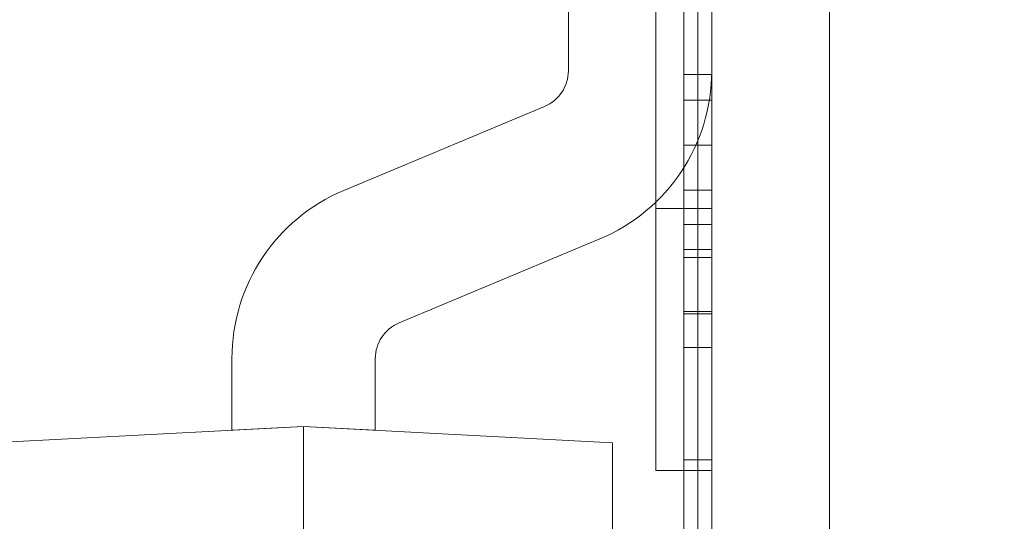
# Model space of a CAD drawing. Header units: inches. Extents: x 1 to 109, y 1 to 85.
# Tile 138 of 256: x 87.2921 to 87.3214, y 15.7455 to 15.7604. Entities that reach past the tile are written whole.
import ezdxf

# ---------------------------------------------------------------- set-up
doc = ezdxf.new("R2010")
doc.units = ezdxf.units.IN
doc.header["$MEASUREMENT"] = 0

msp = doc.modelspace()

# ---------------------------------------------------------------- linework, layer by layer
at = {"color": 7, "linetype": 'Continuous', "lineweight": 15, "ltscale": 5}
for p, q in [((87.31622581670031, 21.51910503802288), (87.31622581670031, 15.47743837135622)), ((87.31272122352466, 17.83160503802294), (87.31272122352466, 14.83160503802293)), ((87.31622581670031, 15.47743837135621), (87.31622581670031, 16.53743837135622)), ((87.312304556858, 15.45821513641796), (87.312304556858, 16.39571513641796)), ((87.31272122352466, 15.45821513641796), (87.31272122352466, 16.39571513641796)), ((87.312304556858, 15.45499493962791), (87.312304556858, 16.39249493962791)), ((87.31272122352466, 15.45499493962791), (87.31272122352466, 16.39249493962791)), ((87.31272122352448, 15.56493837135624), (87.31272122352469, 16.06493837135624)), ((87.31272122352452, 15.91055531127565), (87.3127212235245, 15.68745819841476)), ((87.312304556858, 15.81238180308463), (87.312304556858, 15.62488180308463)), ((87.31272122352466, 15.81238180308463), (87.31272122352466, 15.62488180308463)), ((87.312304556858, 15.80916160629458), (87.312304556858, 15.62166160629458)), ((87.31272122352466, 15.80916160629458), (87.31272122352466, 15.62166160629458)), ((87.31188789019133, 15.79235413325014), (87.31188789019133, 15.75802837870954)), ((87.31272122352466, 15.79235413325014), (87.31272122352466, 15.75802837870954)), ((87.31188789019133, 15.75433496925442), (87.31188789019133, 15.78874419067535)), ((87.31272122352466, 15.75433496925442), (87.31272122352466, 15.78874419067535)), ((87.31272122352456, 15.77327170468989), (87.31272122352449, 15.72327170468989)), ((87.308456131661, 15.75890442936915), (87.308456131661, 15.76723215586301)), ((87.31272122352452, 15.75890442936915), (87.31272122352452, 15.76723215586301)), ((87.31188789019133, 15.75879001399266), (87.31272122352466, 15.75879001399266)), ((87.30775075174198, 15.75784499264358), (87.30177493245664, 15.75534670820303)), ((87.31188789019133, 15.75802837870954), (87.31188789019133, 15.75335423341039)), ((87.31188789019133, 15.75802837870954), (87.31272122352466, 15.75802837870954)), ((87.31272122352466, 15.75802837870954), (87.31272122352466, 15.75335423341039)), ((87.31188789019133, 15.75669290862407), (87.31272122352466, 15.75669290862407)), ((87.31188789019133, 15.75669290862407), (87.31188789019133, 15.73465765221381)), ((87.31188789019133, 15.75168489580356), (87.31188789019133, 15.75669290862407)), ((87.31272122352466, 15.75669290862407), (87.31272122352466, 15.73465765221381)), ((87.31272122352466, 15.75168489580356), (87.31272122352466, 15.75669290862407)), ((87.31188789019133, 15.7553574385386), (87.31272122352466, 15.7553574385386)), ((87.311054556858, 15.75481550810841), (87.31272122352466, 15.75481550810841)), ((87.311054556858, 15.74702526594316), (87.311054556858, 15.75481550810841)), ((87.31272122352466, 15.74702526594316), (87.31272122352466, 15.75481550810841)), ((87.31188789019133, 15.75433496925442), (87.31272122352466, 15.75433496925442)), ((87.31188789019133, 15.75335423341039), (87.31188789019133, 15.75433496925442)), ((87.31272122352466, 15.75335423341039), (87.31272122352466, 15.75433496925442)), ((87.30939586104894, 15.75390994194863), (87.3034200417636, 15.75141165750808)), ((87.31188789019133, 15.75359420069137), (87.31272122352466, 15.75359420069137)), ((87.31188789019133, 15.75335423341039), (87.31272122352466, 15.75335423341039)), ((87.31188789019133, 15.75174749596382), (87.31272122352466, 15.75174749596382)), ((87.31188789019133, 15.74734461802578), (87.31188789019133, 15.75174749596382)), ((87.31188789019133, 15.75168489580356), (87.31272122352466, 15.75168489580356)), ((87.31188789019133, 15.73432378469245), (87.31188789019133, 15.75168489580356)), ((87.31272122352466, 15.74734461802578), (87.31272122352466, 15.75174749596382)), ((87.31272122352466, 15.73432378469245), (87.31272122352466, 15.75168489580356)), ((87.31188789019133, 15.75068329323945), (87.31272122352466, 15.75068329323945)), ((87.29844956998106, 15.75035222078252), (87.29844956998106, 15.74822086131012)), ((87.30271466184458, 15.75035222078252), (87.30271466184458, 15.74822086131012)), ((87.27925665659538, 15.7472150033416), (87.30058211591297, 15.74833262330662)), ((87.29844956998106, 15.74822086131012), (87.30058211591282, 15.74833262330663)), ((87.30271466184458, 15.74822086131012), (87.30058211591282, 15.74833262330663)), ((87.30976846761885, 15.747851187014), (87.30058211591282, 15.74833262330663)), ((87.30058211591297, 15.74833262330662), (87.30058211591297, 15.70568170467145)), ((87.30976846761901, 15.74785118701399), (87.30976846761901, 15.70616314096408)), ((87.31188789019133, 15.74734461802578), (87.31272122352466, 15.74734461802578)), ((87.311054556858, 15.74702526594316), (87.31272122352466, 15.74702526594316))]:
    msp.add_line(p, q, dxfattribs=at)
at = {"color": 7, "linetype": 'Continuous', "lineweight": 15, "ltscale": 25}
for centre, radius, start, end in [((87.15355915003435, 16.66477170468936), 0.9895833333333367, 183.1377582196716, 356.86224178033), ((87.15355915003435, 16.66477170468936), 0.9895833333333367, 183.1377582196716, 356.86224178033), ((87.15355915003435, 16.66477170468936), 0.9837500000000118, 183.1563829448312, 356.8436170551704), ((87.15355915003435, 16.66477170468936), 0.9837500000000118, 183.1563829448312, 356.8436170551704), ((87.30730783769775, 15.75890442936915), 0.001148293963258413, 292.6881267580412, 0), ((87.30730783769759, 15.75890442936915), 0.001148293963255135, 292.6881267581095, 0), ((87.30730783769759, 15.75890442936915), 0.005413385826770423, 292.6881267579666, 0), ((87.30730783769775, 15.75890442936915), 0.005413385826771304, 292.6881267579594, 0), ((87.30386295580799, 15.75035222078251), 0.005413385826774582, 112.6881267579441, 180), ((87.30386295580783, 15.75035222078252), 0.005413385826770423, 112.6881267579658, 180), ((87.30386295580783, 15.75035222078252), 0.001148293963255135, 112.6881267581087, 180), ((87.30386295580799, 15.75035222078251), 0.001148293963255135, 112.6881267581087, 180)]:
    msp.add_arc(centre, radius, start, end, dxfattribs=at)
at = {"color": 7, "linetype": 'Continuous', "lineweight": 15, "ltscale": 5}
for points, knots in [([(87.31188789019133, 15.75879001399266), (87.31188789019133, 15.75896421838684), (87.31188789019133, 15.7593126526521), (87.31188789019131, 15.7598664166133), (87.31188789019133, 15.7604244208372), (87.31188789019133, 15.76098014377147), (87.31188789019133, 15.76153959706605), (87.31188789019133, 15.76210288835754), (87.31188789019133, 15.76300067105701), (87.31188789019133, 15.76422762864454), (87.31188789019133, 15.76526974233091), (87.31188789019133, 15.76579079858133)], [0, 0, 0, 0, 0.07999298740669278, 0.1599976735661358, 0.2399968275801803, 0.3199972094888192, 0.3999979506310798, 0.4799985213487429, 0.5599986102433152, 0.7799995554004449, 1, 1, 1, 1]), ([(87.31272122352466, 15.75879001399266), (87.31272122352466, 15.75896421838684), (87.31272122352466, 15.7593126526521), (87.31272122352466, 15.7598664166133), (87.31272122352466, 15.7604244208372), (87.31272122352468, 15.76098014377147), (87.31272122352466, 15.76153959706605), (87.31272122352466, 15.76210288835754), (87.31272122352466, 15.76300067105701), (87.31272122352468, 15.76422762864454), (87.31272122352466, 15.76526974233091), (87.31272122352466, 15.76579079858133)], [0, 0, 0, 0, 0.07999298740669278, 0.1599976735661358, 0.2399968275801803, 0.3199972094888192, 0.3999979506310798, 0.4799985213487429, 0.5599986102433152, 0.7799995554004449, 1, 1, 1, 1]), ([(87.31188789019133, 15.75068329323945), (87.31188789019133, 15.75069008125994), (87.31188789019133, 15.75070365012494), (87.31188789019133, 15.75073570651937), (87.31188789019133, 15.75079172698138), (87.31188789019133, 15.75088179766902), (87.31188789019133, 15.75100176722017), (87.31188789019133, 15.7511572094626), (87.31188789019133, 15.75135173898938), (87.31188789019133, 15.75159302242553), (87.31188789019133, 15.75187171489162), (87.31188789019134, 15.75216676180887), (87.31188789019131, 15.75247018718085), (87.31188789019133, 15.75277311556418), (87.31188789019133, 15.75309617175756), (87.31188789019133, 15.75343643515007), (87.31188789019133, 15.75379191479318), (87.31188789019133, 15.75416443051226), (87.31188789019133, 15.75455574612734), (87.31188789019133, 15.75496631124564), (87.31188789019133, 15.75543464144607), (87.31188789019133, 15.75596144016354), (87.31188789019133, 15.75655008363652), (87.31188789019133, 15.75715792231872), (87.31188789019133, 15.75778393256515), (87.31188789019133, 15.75842450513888), (87.31188789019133, 15.75907660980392), (87.31188789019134, 15.75972126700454), (87.31188789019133, 15.76035695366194), (87.31188789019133, 15.76098145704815), (87.31188789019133, 15.76161137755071), (87.31188789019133, 15.7622450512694), (87.31188789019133, 15.76288037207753), (87.31188789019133, 15.76330429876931), (87.31188789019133, 15.76351632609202)], [0, 0, 0, 0, 0.02928823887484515, 0.05854551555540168, 0.08777774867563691, 0.1170336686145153, 0.1463199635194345, 0.1756114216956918, 0.2101098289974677, 0.2445989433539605, 0.2791026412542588, 0.313605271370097, 0.3411960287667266, 0.3687859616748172, 0.3963910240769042, 0.4240110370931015, 0.4516239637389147, 0.4787207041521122, 0.5058046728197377, 0.5329041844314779, 0.5600264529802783, 0.5952501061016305, 0.6304466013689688, 0.6656263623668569, 0.7008178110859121, 0.7360272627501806, 0.7712352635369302, 0.8064298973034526, 0.8386942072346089, 0.8709702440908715, 0.9032387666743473, 0.9354821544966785, 0.967731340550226, 1, 1, 1, 1]), ([(87.31272122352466, 15.75068329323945), (87.31272122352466, 15.75069008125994), (87.31272122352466, 15.75070365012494), (87.31272122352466, 15.75073570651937), (87.31272122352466, 15.75079172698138), (87.31272122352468, 15.75088179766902), (87.31272122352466, 15.75100176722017), (87.31272122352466, 15.7511572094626), (87.31272122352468, 15.75135173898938), (87.31272122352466, 15.75159302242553), (87.31272122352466, 15.75187171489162), (87.31272122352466, 15.75216676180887), (87.31272122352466, 15.75247018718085), (87.31272122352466, 15.75277311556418), (87.31272122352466, 15.75309617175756), (87.31272122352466, 15.75343643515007), (87.31272122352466, 15.75379191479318), (87.31272122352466, 15.75416443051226), (87.31272122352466, 15.75455574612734), (87.31272122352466, 15.75496631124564), (87.31272122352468, 15.75543464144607), (87.31272122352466, 15.75596144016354), (87.31272122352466, 15.75655008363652), (87.31272122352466, 15.75715792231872), (87.31272122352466, 15.75778393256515), (87.31272122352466, 15.75842450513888), (87.31272122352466, 15.75907660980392), (87.31272122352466, 15.75972126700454), (87.31272122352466, 15.76035695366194), (87.31272122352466, 15.76098145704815), (87.31272122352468, 15.76161137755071), (87.31272122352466, 15.7622450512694), (87.31272122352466, 15.76288037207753), (87.31272122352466, 15.76330429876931), (87.31272122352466, 15.76351632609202)], [0, 0, 0, 0, 0.02928823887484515, 0.05854551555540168, 0.08777774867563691, 0.1170336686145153, 0.1463199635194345, 0.1756114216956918, 0.2101098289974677, 0.2445989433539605, 0.2791026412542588, 0.313605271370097, 0.3411960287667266, 0.3687859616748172, 0.3963910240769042, 0.4240110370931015, 0.4516239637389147, 0.4787207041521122, 0.5058046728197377, 0.5329041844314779, 0.5600264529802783, 0.5952501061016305, 0.6304466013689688, 0.6656263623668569, 0.7008178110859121, 0.7360272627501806, 0.7712352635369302, 0.8064298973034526, 0.8386942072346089, 0.8709702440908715, 0.9032387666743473, 0.9354821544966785, 0.967731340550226, 1, 1, 1, 1]), ([(87.31188789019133, 15.76318245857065), (87.31188789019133, 15.76298122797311), (87.31188789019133, 15.76257889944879), (87.31188789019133, 15.76197575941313), (87.31188789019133, 15.76137462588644), (87.31188789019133, 15.76077596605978), (87.31188789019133, 15.76017957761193), (87.31188789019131, 15.75955259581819), (87.31188789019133, 15.75889938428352), (87.31188789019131, 15.75821983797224), (87.31188789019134, 15.75754935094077), (87.31188789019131, 15.75688704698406), (87.31188789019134, 15.75623505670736), (87.31188789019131, 15.75559500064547), (87.31188789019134, 15.75497001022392), (87.31188789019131, 15.75436279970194), (87.31188789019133, 15.7537766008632), (87.31188789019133, 15.75321468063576), (87.31188789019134, 15.75264560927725), (87.31188789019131, 15.75206532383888), (87.31188789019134, 15.7514824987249), (87.31188789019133, 15.75092910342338), (87.31188789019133, 15.7503972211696), (87.31188789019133, 15.7498868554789), (87.31188789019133, 15.74937142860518), (87.31188789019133, 15.74885097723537), (87.31188789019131, 15.7483254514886), (87.31188789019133, 15.74782694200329), (87.31188789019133, 15.74750540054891), (87.31188789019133, 15.74734461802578)], [0, 0, 0, 0, 0.02927736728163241, 0.05853543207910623, 0.08779785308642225, 0.1170793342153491, 0.146356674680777, 0.175617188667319, 0.2101135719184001, 0.2446180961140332, 0.2791107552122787, 0.3136081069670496, 0.3488088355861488, 0.3840098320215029, 0.4192115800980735, 0.4544126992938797, 0.4896170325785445, 0.5248134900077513, 0.5600174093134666, 0.6010888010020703, 0.6421484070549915, 0.6832157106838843, 0.7242860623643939, 0.7653489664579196, 0.8064116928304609, 0.8548132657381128, 0.9032105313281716, 0.9516017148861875, 1, 1, 1, 1]), ([(87.31188789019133, 15.75174749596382), (87.31188789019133, 15.751909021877), (87.31188789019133, 15.75223201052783), (87.31188789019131, 15.75272898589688), (87.31188789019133, 15.7532519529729), (87.31188789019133, 15.75380748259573), (87.31188789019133, 15.75435259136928), (87.31188789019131, 15.75488043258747), (87.31188789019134, 15.75538612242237), (87.31188789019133, 15.75591528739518), (87.31188789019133, 15.75646887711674), (87.31188789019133, 15.75701497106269), (87.31188789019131, 15.75754883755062), (87.31188789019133, 15.75806681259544), (87.31188789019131, 15.7586025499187), (87.31188789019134, 15.7591558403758), (87.31188789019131, 15.75972503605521), (87.31188789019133, 15.76026650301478), (87.31188789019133, 15.76077567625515), (87.31188789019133, 15.7612490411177), (87.31188789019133, 15.76172809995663), (87.31188789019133, 15.76221120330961), (87.31188789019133, 15.76269631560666), (87.31188789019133, 15.76302033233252), (87.31188789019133, 15.76318245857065)], [0, 0, 0, 0, 0.06270742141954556, 0.1253903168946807, 0.1880685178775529, 0.2507716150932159, 0.3134890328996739, 0.3627693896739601, 0.4120382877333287, 0.4613062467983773, 0.510582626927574, 0.5598688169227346, 0.6009562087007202, 0.6420333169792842, 0.6830922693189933, 0.724152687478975, 0.7652373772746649, 0.8063676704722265, 0.8386904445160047, 0.8709698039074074, 0.9031925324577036, 0.9354091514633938, 0.9676810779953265, 1, 1, 1, 1]), ([(87.31272122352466, 15.76318245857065), (87.31272122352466, 15.76298122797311), (87.31272122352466, 15.76257889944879), (87.31272122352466, 15.76197575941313), (87.31272122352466, 15.76137462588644), (87.31272122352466, 15.76077596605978), (87.31272122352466, 15.76017957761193), (87.31272122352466, 15.75955259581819), (87.31272122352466, 15.75889938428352), (87.31272122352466, 15.75821983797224), (87.31272122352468, 15.75754935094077), (87.31272122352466, 15.75688704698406), (87.31272122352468, 15.75623505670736), (87.31272122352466, 15.75559500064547), (87.31272122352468, 15.75497001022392), (87.31272122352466, 15.75436279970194), (87.31272122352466, 15.7537766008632), (87.31272122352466, 15.75321468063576), (87.31272122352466, 15.75264560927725), (87.31272122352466, 15.75206532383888), (87.31272122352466, 15.7514824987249), (87.31272122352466, 15.75092910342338), (87.31272122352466, 15.7503972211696), (87.31272122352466, 15.7498868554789), (87.31272122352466, 15.74937142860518), (87.31272122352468, 15.74885097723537), (87.31272122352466, 15.7483254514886), (87.31272122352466, 15.74782694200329), (87.31272122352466, 15.74750540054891), (87.31272122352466, 15.74734461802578)], [0, 0, 0, 0, 0.02927736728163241, 0.05853543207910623, 0.08779785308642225, 0.1170793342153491, 0.146356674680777, 0.175617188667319, 0.2101135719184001, 0.2446180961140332, 0.2791107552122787, 0.3136081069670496, 0.3488088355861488, 0.3840098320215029, 0.4192115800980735, 0.4544126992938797, 0.4896170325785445, 0.5248134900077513, 0.5600174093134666, 0.6010888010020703, 0.6421484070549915, 0.6832157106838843, 0.7242860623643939, 0.7653489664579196, 0.8064116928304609, 0.8548132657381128, 0.9032105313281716, 0.9516017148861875, 1, 1, 1, 1]), ([(87.31272122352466, 15.75174749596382), (87.31272122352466, 15.751909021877), (87.31272122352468, 15.75223201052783), (87.31272122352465, 15.75272898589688), (87.31272122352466, 15.7532519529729), (87.31272122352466, 15.75380748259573), (87.31272122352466, 15.75435259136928), (87.31272122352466, 15.75488043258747), (87.31272122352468, 15.75538612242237), (87.31272122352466, 15.75591528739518), (87.31272122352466, 15.75646887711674), (87.31272122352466, 15.75701497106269), (87.31272122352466, 15.75754883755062), (87.31272122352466, 15.75806681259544), (87.31272122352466, 15.7586025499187), (87.31272122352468, 15.7591558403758), (87.31272122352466, 15.75972503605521), (87.31272122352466, 15.76026650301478), (87.31272122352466, 15.76077567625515), (87.31272122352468, 15.7612490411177), (87.31272122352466, 15.76172809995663), (87.31272122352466, 15.76221120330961), (87.31272122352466, 15.76269631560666), (87.31272122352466, 15.76302033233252), (87.31272122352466, 15.76318245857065)], [0, 0, 0, 0, 0.06270742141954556, 0.1253903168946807, 0.1880685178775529, 0.2507716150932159, 0.3134890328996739, 0.3627693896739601, 0.4120382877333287, 0.4613062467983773, 0.510582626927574, 0.5598688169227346, 0.6009562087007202, 0.6420333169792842, 0.6830922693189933, 0.724152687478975, 0.7652373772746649, 0.8063676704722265, 0.8386904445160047, 0.8709698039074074, 0.9031925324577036, 0.9354091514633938, 0.9676810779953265, 1, 1, 1, 1]), ([(87.31188789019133, 15.76299465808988), (87.31188789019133, 15.76282623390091), (87.31188789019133, 15.76248965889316), (87.31188789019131, 15.76198566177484), (87.31188789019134, 15.76148365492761), (87.31188789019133, 15.76098604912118), (87.31188789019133, 15.76049488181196), (87.31188789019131, 15.76001181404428), (87.31188789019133, 15.7595516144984), (87.31188789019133, 15.75911594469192), (87.31188789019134, 15.75870608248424), (87.31188789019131, 15.75831193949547), (87.31188789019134, 15.75793442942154), (87.31188789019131, 15.75757406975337), (87.31188789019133, 15.75723110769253), (87.31188789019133, 15.75690826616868), (87.31188789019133, 15.75660918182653), (87.31188789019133, 15.75633781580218), (87.31188789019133, 15.75609630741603), (87.31188789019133, 15.75588647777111), (87.31188789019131, 15.75571380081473), (87.31188789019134, 15.75557843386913), (87.31188789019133, 15.75548063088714), (87.31188789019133, 15.75541945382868), (87.31188789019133, 15.7553824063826), (87.31188789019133, 15.75536576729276), (87.31188789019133, 15.7553574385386)], [0, 0, 0, 0, 0.04484428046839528, 0.08961577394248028, 0.1343083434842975, 0.1790270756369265, 0.2238293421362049, 0.2686852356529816, 0.3135352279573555, 0.3546061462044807, 0.395638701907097, 0.4366695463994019, 0.4777331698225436, 0.5188326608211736, 0.5599432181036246, 0.6010238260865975, 0.6420691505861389, 0.6831207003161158, 0.7242006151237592, 0.7653170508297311, 0.8064687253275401, 0.8452340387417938, 0.8839062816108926, 0.9225215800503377, 0.9612179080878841, 0.9999999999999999, 0.9999999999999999, 0.9999999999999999, 0.9999999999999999]), ([(87.31272122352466, 15.76299465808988), (87.31272122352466, 15.76282623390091), (87.31272122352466, 15.76248965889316), (87.31272122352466, 15.76198566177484), (87.31272122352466, 15.76148365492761), (87.31272122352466, 15.76098604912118), (87.31272122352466, 15.76049488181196), (87.31272122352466, 15.76001181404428), (87.31272122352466, 15.7595516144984), (87.31272122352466, 15.75911594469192), (87.31272122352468, 15.75870608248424), (87.31272122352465, 15.75831193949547), (87.31272122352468, 15.75793442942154), (87.31272122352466, 15.75757406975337), (87.31272122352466, 15.75723110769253), (87.31272122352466, 15.75690826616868), (87.31272122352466, 15.75660918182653), (87.31272122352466, 15.75633781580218), (87.31272122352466, 15.75609630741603), (87.31272122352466, 15.75588647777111), (87.31272122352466, 15.75571380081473), (87.31272122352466, 15.75557843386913), (87.31272122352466, 15.75548063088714), (87.31272122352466, 15.75541945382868), (87.31272122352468, 15.7553824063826), (87.31272122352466, 15.75536576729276), (87.31272122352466, 15.7553574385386)], [0, 0, 0, 0, 0.04484428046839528, 0.08961577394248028, 0.1343083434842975, 0.1790270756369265, 0.2238293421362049, 0.2686852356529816, 0.3135352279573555, 0.3546061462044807, 0.395638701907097, 0.4366695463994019, 0.4777331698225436, 0.5188326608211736, 0.5599432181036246, 0.6010238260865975, 0.6420691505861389, 0.6831207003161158, 0.7242006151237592, 0.7653170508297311, 0.8064687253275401, 0.8452340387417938, 0.8839062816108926, 0.9225215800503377, 0.9612179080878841, 0.9999999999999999, 0.9999999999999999, 0.9999999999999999, 0.9999999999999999]), ([(87.31188789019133, 15.76212868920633), (87.31188789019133, 15.76170596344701), (87.31188789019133, 15.76086053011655), (87.31188789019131, 15.75961085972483), (87.31188789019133, 15.75837503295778), (87.31188789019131, 15.75737619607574), (87.31188789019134, 15.75661378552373), (87.31188789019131, 15.7560786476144), (87.31188789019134, 15.75554986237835), (87.31188789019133, 15.75502800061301), (87.31188789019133, 15.7545224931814), (87.31188789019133, 15.75404271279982), (87.31188789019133, 15.75374370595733), (87.31188789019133, 15.75359420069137)], [0, 0, 0, 0, 0.1399997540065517, 0.2799934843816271, 0.4199938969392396, 0.5599910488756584, 0.6228477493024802, 0.685703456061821, 0.7485622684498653, 0.811422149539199, 0.8742857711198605, 0.9371421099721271, 1, 1, 1, 1]), ([(87.31272122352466, 15.76212868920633), (87.31272122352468, 15.76170596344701), (87.31272122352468, 15.76086053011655), (87.31272122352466, 15.75961085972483), (87.31272122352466, 15.75837503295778), (87.31272122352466, 15.75737619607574), (87.31272122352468, 15.75661378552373), (87.31272122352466, 15.7560786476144), (87.31272122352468, 15.75554986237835), (87.31272122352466, 15.75502800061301), (87.31272122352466, 15.7545224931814), (87.31272122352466, 15.75404271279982), (87.31272122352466, 15.75374370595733), (87.31272122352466, 15.75359420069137)], [0, 0, 0, 0, 0.1399997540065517, 0.2799934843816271, 0.4199938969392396, 0.5599910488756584, 0.6228477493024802, 0.685703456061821, 0.7485622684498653, 0.811422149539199, 0.8742857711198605, 0.9371421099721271, 1, 1, 1, 1]), ([(87.311054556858, 15.76124071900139), (87.311054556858, 15.76101573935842), (87.311054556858, 15.76056588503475), (87.311054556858, 15.75989155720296), (87.31105455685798, 15.75921984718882), (87.311054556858, 15.75855081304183), (87.311054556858, 15.75788576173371), (87.31105455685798, 15.75722736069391), (87.311054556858, 15.75659493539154), (87.311054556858, 15.75598932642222), (87.311054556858, 15.75541119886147), (87.311054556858, 15.75484411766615), (87.311054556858, 15.75428939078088), (87.311054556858, 15.75374848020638), (87.311054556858, 15.7532208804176), (87.311054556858, 15.75270554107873), (87.31105455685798, 15.75220995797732), (87.311054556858, 15.75173368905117), (87.311054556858, 15.75126800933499), (87.311054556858, 15.75082165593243), (87.311054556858, 15.75040711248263), (87.311054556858, 15.75002213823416), (87.311054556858, 15.74966737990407), (87.311054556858, 15.74933676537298), (87.311054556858, 15.74903177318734), (87.311054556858, 15.74876049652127), (87.311054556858, 15.74852154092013), (87.311054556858, 15.74831659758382), (87.311054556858, 15.74813709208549), (87.31105455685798, 15.74798091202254), (87.31105455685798, 15.74784399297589), (87.311054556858, 15.74772191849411), (87.31105455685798, 15.74760140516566), (87.311054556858, 15.74749116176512), (87.31105455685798, 15.7473911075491), (87.311054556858, 15.74730066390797), (87.311054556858, 15.7472124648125), (87.311054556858, 15.74714012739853), (87.311054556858, 15.74708687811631), (87.311054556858, 15.74705380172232), (87.311054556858, 15.7470357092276), (87.311054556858, 15.74702874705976), (87.311054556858, 15.74702526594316)], [0, 0, 0, 0, 0.0250911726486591, 0.05017063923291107, 0.07525999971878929, 0.1003523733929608, 0.1254373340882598, 0.1505259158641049, 0.1756158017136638, 0.1986135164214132, 0.2216116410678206, 0.2446108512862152, 0.2676094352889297, 0.2906046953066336, 0.3136052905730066, 0.3366057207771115, 0.3595969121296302, 0.3825977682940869, 0.4055969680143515, 0.4285905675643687, 0.4515900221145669, 0.4732743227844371, 0.4949579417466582, 0.5166421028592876, 0.538325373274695, 0.5600110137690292, 0.5797243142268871, 0.5994375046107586, 0.6191528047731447, 0.6388647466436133, 0.6585796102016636, 0.678294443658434, 0.6980061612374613, 0.7251056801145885, 0.7522114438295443, 0.7793160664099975, 0.8064161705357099, 0.8451324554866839, 0.8838514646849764, 0.9225679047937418, 0.9612835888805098, 0.9999999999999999, 0.9999999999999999, 0.9999999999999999, 0.9999999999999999]), ([(87.311054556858, 15.75481550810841), (87.311054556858, 15.75481562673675), (87.311054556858, 15.75481586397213), (87.31105455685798, 15.75483648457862), (87.311054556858, 15.75486907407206), (87.311054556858, 15.7549054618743), (87.311054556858, 15.75497415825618), (87.311054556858, 15.75506613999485), (87.311054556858, 15.75515254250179), (87.311054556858, 15.75525544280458), (87.311054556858, 15.75538770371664), (87.311054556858, 15.75553749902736), (87.311054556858, 15.75570032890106), (87.311054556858, 15.75587199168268), (87.311054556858, 15.75606553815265), (87.311054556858, 15.75628498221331), (87.311054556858, 15.75652792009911), (87.311054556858, 15.75679843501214), (87.311054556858, 15.75708894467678), (87.31105455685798, 15.75739669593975), (87.311054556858, 15.75771807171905), (87.311054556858, 15.75805092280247), (87.311054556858, 15.75839377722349), (87.311054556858, 15.75875084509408), (87.31105455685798, 15.75912146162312), (87.311054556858, 15.75950457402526), (87.311054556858, 15.75989225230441), (87.311054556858, 15.76028280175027), (87.311054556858, 15.76067461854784), (87.311054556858, 15.76093606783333), (87.311054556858, 15.76106682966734)], [0, 0, 0, 0, 0.05224874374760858, 0.1044881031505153, 0.1567376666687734, 0.2089823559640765, 0.2612266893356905, 0.313474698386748, 0.3479580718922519, 0.3824412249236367, 0.4169202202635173, 0.4514336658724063, 0.4785612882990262, 0.505658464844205, 0.5327605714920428, 0.5598968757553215, 0.5907295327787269, 0.6215236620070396, 0.652315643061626, 0.6831377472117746, 0.713960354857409, 0.7447665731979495, 0.7755731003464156, 0.8063846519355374, 0.8386616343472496, 0.870939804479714, 0.9032198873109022, 0.935477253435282, 0.967729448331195, 1, 1, 1, 1]), ([(87.31272122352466, 15.76124071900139), (87.31272122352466, 15.76101573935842), (87.31272122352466, 15.76056588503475), (87.31272122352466, 15.75989155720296), (87.31272122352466, 15.75921984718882), (87.31272122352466, 15.75855081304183), (87.31272122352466, 15.75788576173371), (87.31272122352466, 15.75722736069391), (87.31272122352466, 15.75659493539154), (87.31272122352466, 15.75598932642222), (87.31272122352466, 15.75541119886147), (87.31272122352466, 15.75484411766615), (87.31272122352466, 15.75428939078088), (87.31272122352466, 15.75374848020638), (87.31272122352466, 15.7532208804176), (87.31272122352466, 15.75270554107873), (87.31272122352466, 15.75220995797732), (87.31272122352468, 15.75173368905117), (87.31272122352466, 15.75126800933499), (87.31272122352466, 15.75082165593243), (87.31272122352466, 15.75040711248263), (87.31272122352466, 15.75002213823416), (87.31272122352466, 15.74966737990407), (87.31272122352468, 15.74933676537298), (87.31272122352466, 15.74903177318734), (87.31272122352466, 15.74876049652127), (87.31272122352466, 15.74852154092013), (87.31272122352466, 15.74831659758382), (87.31272122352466, 15.74813709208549), (87.31272122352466, 15.74798091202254), (87.31272122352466, 15.74784399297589), (87.31272122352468, 15.74772191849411), (87.31272122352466, 15.74760140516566), (87.31272122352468, 15.74749116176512), (87.31272122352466, 15.7473911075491), (87.31272122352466, 15.74730066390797), (87.31272122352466, 15.7472124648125), (87.31272122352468, 15.74714012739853), (87.31272122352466, 15.74708687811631), (87.31272122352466, 15.74705380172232), (87.31272122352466, 15.7470357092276), (87.31272122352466, 15.74702874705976), (87.31272122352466, 15.74702526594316)], [0, 0, 0, 0, 0.0250911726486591, 0.05017063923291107, 0.07525999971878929, 0.1003523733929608, 0.1254373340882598, 0.1505259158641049, 0.1756158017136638, 0.1986135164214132, 0.2216116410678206, 0.2446108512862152, 0.2676094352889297, 0.2906046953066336, 0.3136052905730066, 0.3366057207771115, 0.3595969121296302, 0.3825977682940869, 0.4055969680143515, 0.4285905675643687, 0.4515900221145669, 0.4732743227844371, 0.4949579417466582, 0.5166421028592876, 0.538325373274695, 0.5600110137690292, 0.5797243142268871, 0.5994375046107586, 0.6191528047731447, 0.6388647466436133, 0.6585796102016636, 0.678294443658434, 0.6980061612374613, 0.7251056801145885, 0.7522114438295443, 0.7793160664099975, 0.8064161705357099, 0.8451324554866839, 0.8838514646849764, 0.9225679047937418, 0.9612835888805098, 0.9999999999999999, 0.9999999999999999, 0.9999999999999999, 0.9999999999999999]), ([(87.31272122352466, 15.75481550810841), (87.31272122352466, 15.75481562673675), (87.31272122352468, 15.75481586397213), (87.31272122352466, 15.75483648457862), (87.31272122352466, 15.75486907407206), (87.31272122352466, 15.7549054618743), (87.31272122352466, 15.75497415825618), (87.31272122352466, 15.75506613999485), (87.31272122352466, 15.75515254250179), (87.31272122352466, 15.75525544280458), (87.31272122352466, 15.75538770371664), (87.31272122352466, 15.75553749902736), (87.31272122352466, 15.75570032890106), (87.31272122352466, 15.75587199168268), (87.31272122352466, 15.75606553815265), (87.31272122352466, 15.75628498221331), (87.31272122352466, 15.75652792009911), (87.31272122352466, 15.75679843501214), (87.31272122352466, 15.75708894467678), (87.31272122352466, 15.75739669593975), (87.31272122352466, 15.75771807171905), (87.31272122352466, 15.75805092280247), (87.31272122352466, 15.75839377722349), (87.31272122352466, 15.75875084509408), (87.31272122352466, 15.75912146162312), (87.31272122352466, 15.75950457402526), (87.31272122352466, 15.75989225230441), (87.31272122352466, 15.76028280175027), (87.31272122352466, 15.76067461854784), (87.31272122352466, 15.76093606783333), (87.31272122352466, 15.76106682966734)], [0, 0, 0, 0, 0.05224874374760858, 0.1044881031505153, 0.1567376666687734, 0.2089823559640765, 0.2612266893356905, 0.313474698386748, 0.3479580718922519, 0.3824412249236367, 0.4169202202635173, 0.4514336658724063, 0.4785612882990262, 0.505658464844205, 0.5327605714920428, 0.5598968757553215, 0.5907295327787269, 0.6215236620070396, 0.652315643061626, 0.6831377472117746, 0.713960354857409, 0.7447665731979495, 0.7755731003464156, 0.8063846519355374, 0.8386616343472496, 0.870939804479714, 0.9032198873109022, 0.935477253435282, 0.967729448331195, 1, 1, 1, 1]), ([(87.31188789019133, 15.7553574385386), (87.31188789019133, 15.75536029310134), (87.31188789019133, 15.75536599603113), (87.31188789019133, 15.75539120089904), (87.31188789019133, 15.75545067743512), (87.31188789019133, 15.75553372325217), (87.31188789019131, 15.75562757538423), (87.31188789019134, 15.75574449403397), (87.31188789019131, 15.75589826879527), (87.31188789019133, 15.75609214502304), (87.31188789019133, 15.75631383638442), (87.31188789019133, 15.75657580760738), (87.31188789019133, 15.75688012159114), (87.31188789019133, 15.75722713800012), (87.31188789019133, 15.75759534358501), (87.31188789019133, 15.7579818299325), (87.31188789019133, 15.75838257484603), (87.31188789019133, 15.75865418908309), (87.31188789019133, 15.75879001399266)], [0, 0, 0, 0, 0.05232350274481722, 0.1045334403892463, 0.1567458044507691, 0.2090671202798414, 0.2613760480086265, 0.3136151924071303, 0.3751976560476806, 0.4368286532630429, 0.4984392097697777, 0.5600409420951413, 0.633370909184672, 0.7067118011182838, 0.7800450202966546, 0.8533641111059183, 0.9266724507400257, 1, 1, 1, 1]), ([(87.31272122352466, 15.7553574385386), (87.31272122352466, 15.75536029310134), (87.31272122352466, 15.75536599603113), (87.31272122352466, 15.75539120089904), (87.31272122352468, 15.75545067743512), (87.31272122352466, 15.75553372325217), (87.31272122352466, 15.75562757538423), (87.31272122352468, 15.75574449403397), (87.31272122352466, 15.75589826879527), (87.31272122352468, 15.75609214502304), (87.31272122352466, 15.75631383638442), (87.31272122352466, 15.75657580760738), (87.31272122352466, 15.75688012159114), (87.31272122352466, 15.75722713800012), (87.31272122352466, 15.75759534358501), (87.31272122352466, 15.7579818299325), (87.31272122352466, 15.75838257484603), (87.31272122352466, 15.75865418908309), (87.31272122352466, 15.75879001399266)], [0, 0, 0, 0, 0.05232350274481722, 0.1045334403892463, 0.1567458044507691, 0.2090671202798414, 0.2613760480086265, 0.3136151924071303, 0.3751976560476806, 0.4368286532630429, 0.4984392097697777, 0.5600409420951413, 0.633370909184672, 0.7067118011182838, 0.7800450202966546, 0.8533641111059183, 0.9266724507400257, 1, 1, 1, 1]), ([(87.31188789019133, 15.75359420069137), (87.31188789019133, 15.75347348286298), (87.31188789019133, 15.7532320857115), (87.31188789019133, 15.7528807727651), (87.31188789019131, 15.75255082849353), (87.31188789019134, 15.75224284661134), (87.31188789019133, 15.75195862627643), (87.31188789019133, 15.75170388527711), (87.31188789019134, 15.75147879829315), (87.31188789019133, 15.75128056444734), (87.31188789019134, 15.75111086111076), (87.31188789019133, 15.7509757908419), (87.31188789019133, 15.75086729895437), (87.31188789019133, 15.75078139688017), (87.31188789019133, 15.75072193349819), (87.31188789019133, 15.75069441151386), (87.31188789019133, 15.75068700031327), (87.31188789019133, 15.75068329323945)], [0, 0, 0, 0, 0.07000077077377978, 0.139979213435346, 0.2099722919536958, 0.2799857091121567, 0.3499955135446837, 0.4199762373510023, 0.4899776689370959, 0.5600021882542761, 0.6228495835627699, 0.685689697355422, 0.7485656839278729, 0.8114539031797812, 0.8742987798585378, 0.9371243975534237, 1, 1, 1, 1]), ([(87.31272122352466, 15.75359420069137), (87.31272122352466, 15.75347348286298), (87.31272122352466, 15.7532320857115), (87.31272122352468, 15.7528807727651), (87.31272122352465, 15.75255082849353), (87.31272122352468, 15.75224284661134), (87.31272122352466, 15.75195862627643), (87.31272122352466, 15.75170388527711), (87.31272122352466, 15.75147879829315), (87.31272122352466, 15.75128056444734), (87.31272122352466, 15.75111086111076), (87.31272122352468, 15.7509757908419), (87.31272122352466, 15.75086729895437), (87.31272122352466, 15.75078139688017), (87.31272122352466, 15.75072193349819), (87.31272122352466, 15.75069441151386), (87.31272122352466, 15.75068700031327), (87.31272122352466, 15.75068329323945)], [0, 0, 0, 0, 0.07000077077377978, 0.139979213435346, 0.2099722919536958, 0.2799857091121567, 0.3499955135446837, 0.4199762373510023, 0.4899776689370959, 0.5600021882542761, 0.6228495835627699, 0.685689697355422, 0.7485656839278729, 0.8114539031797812, 0.8742987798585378, 0.9371243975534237, 1, 1, 1, 1])]:
    msp.add_open_spline(points, degree=3, knots=knots, dxfattribs=at)

doc.saveas('drawing.dxf')
